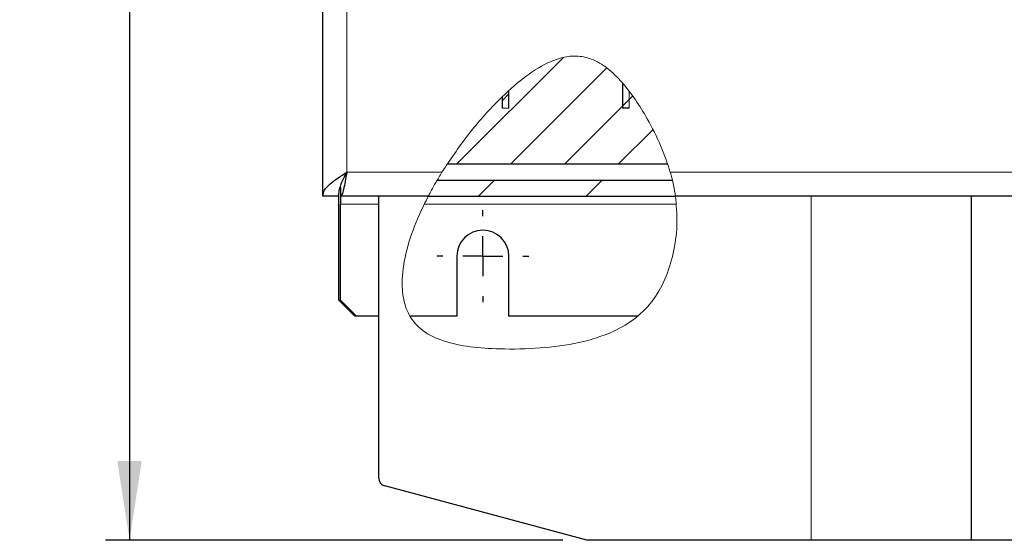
# Model space of a CAD drawing. Header units: millimetres. Extents: x 5 to 418, y 2 to 292.
# Tile 3 of 19: x 33 to 74, y 101 to 123. Entities that reach past the tile are written whole.
import ezdxf

# ---------------------------------------------------------------- set-up
doc = ezdxf.new("R2010")
doc.units = ezdxf.units.MM
doc.layers.add('SLD-0', color=7, linetype='Continuous')
doc.styles.add('SLDTEXTSTYLE0', font='TXT', dxfattribs={"width": 0.605})
doc.dimstyles.new('SLDDIMSTYLE0', dxfattribs={"dimtxt": 3.5, "dimasz": 3.302, "dimexe": 0, "dimexo": 0.0625, "dimgap": 0.875, "dimtad": 1, "dimlfac": 3, "dimrnd": 1e-09, "dimzin": 12, "dimdsep": 46, "dimtxsty": 'SLDTEXTSTYLE0', "dimsah": 1, "dimcen": 0.09, "dimadec": 0, "dimazin": 3, "dimtfac": 1, "dimtofl": 0, "dimtmove": 0, "dimatfit": 3, "dimfxl": 1, "dimfrac": 2, "dimtolj": 1, "dimtzin": 12, "dimarcsym": 0})

# ---------------------------------------------------------------- blocks, each defined once
blk = doc.blocks.new('_D_1')
at = {"layer": 'SLD-0', "color": 7}
for p, q in [((56.004, 256.35), (36.958, 256.35)), ((37.958, 256.35), (37.958, 101.017)), ((56.004, 101.017), (36.958, 101.017))]:
    blk.add_line(p, q, dxfattribs=at)
for points in [[(37.958, 256.35), (37.45, 253.048), (38.466, 253.048)], [(37.958, 101.017), (38.466, 104.319), (37.45, 104.319)]]:
    blk.add_solid(points, dxfattribs=at)
at = {"layer": 'SLD-0', "color": 7, "insert": (33.446, 174.673), "char_height": 3.5, "attachment_point": 1, "rotation": 90, "style": 'SLDTEXTSTYLE0'}
blk.add_mtext('466', dxfattribs=at)
blk = doc.blocks.new('SW_CENTERMARKSYMBOL_2')
at = {"layer": 'SLD-0', "color": 0}
for p, q in [((0, 1.667), (0, 1.917)), ((0, 0), (0, 0.833)), ((-1.667, 0), (-1.917, 0)), ((0, 0), (-0.833, 0)), ((0, 0), (0, -0.833)), ((0, 0), (0.833, 0)), ((1.667, 0), (1.917, 0)), ((0, -1.667), (0, -1.917))]:
    blk.add_line(p, q, dxfattribs=at)

msp = doc.modelspace()

# ---------------------------------------------------------------- hatches: boundary and pattern name
at = {"linetype": 'Continuous', "lineweight": 18}
h = msp.add_hatch(dxfattribs=at)
h.set_pattern_fill('ANSI31', style=0)
edge = h.paths.add_edge_path(flags=0)
edge.add_spline(control_points=[(60.6907, 115.3504), (60.6907, 115.3504), (60.6881, 115.3694), (60.6828, 115.4057), (60.6774, 115.442), (60.6691, 115.4967), (60.6574, 115.5649), (60.6457, 115.6332), (60.6302, 115.7169), (60.6111, 115.8088), (60.5919, 115.9013), (60.5684, 116.0046), (60.5419, 116.11), (60.522, 116.1888), (60.5001, 116.2701), (60.4771, 116.3504)], knot_values=[0, 0, 0, 0, 0.0009979, 0.0009979, 0.0009979, 0.0019957, 0.0019957, 0.0019957, 0.0029941, 0.0029941, 0.0029941, 0.0039997, 0.0039997, 0.0039997, 0.0047469, 0.0047469, 0.0047469, 0.0047469], weights=[1, 1, 1, 1, 1, 1, 1, 1, 1, 1, 1, 1, 1, 1, 1, 1], degree=3, periodic=0)
edge.add_spline(control_points=[(60.4771, 116.3504), (60.2887, 117.0075), (59.4756, 118.9034), (57.0103, 122.2759), (53.5361, 119.8527), (51.6139, 117.39), (50.9687, 116.3504)], knot_values=[0.7163242, 0.7163242, 0.7163242, 0.7163242, 0.7739266, 0.8839562, 1, 1.0801315, 1.0801315, 1.0801315, 1.0801315], weights=[1, 1, 1, 1, 1, 1, 1], degree=3, periodic=0)
edge.add_spline(control_points=[(50.9687, 116.3504), (50.8792, 116.2062), (50.7902, 116.0575), (50.7116, 115.9215), (50.6434, 115.8035), (50.5805, 115.691), (50.5305, 115.5995), (50.4875, 115.5207), (50.4525, 115.4549), (50.4298, 115.4118), (50.4087, 115.372), (50.3975, 115.3504), (50.3975, 115.3504)], knot_values=[0, 0, 0, 0, 0.0015279, 0.0015279, 0.0015279, 0.0028527, 0.0028527, 0.0028527, 0.00399, 0.00399, 0.00399, 0.0050411, 0.0050411, 0.0050411, 0.0050411], weights=[1, 1, 1, 1, 1, 1, 1, 1, 1, 1, 1, 1, 1], degree=3, periodic=0)
edge.add_spline(control_points=[(50.3975, 115.3504), (50.5135, 115.5728), (50.6371, 115.7954), (50.7673, 116.0171)], knot_values=[0.8943392, 0.8943392, 0.8943392, 0.8943392, 0.9113295, 0.9113295, 0.9113295, 0.9113295], weights=[1, 1, 1, 1], degree=3, periodic=0)
edge.add_spline(control_points=[(50.7673, 116.0171), (50.7673, 116.0171), (50.7675, 116.0174), (50.7679, 116.0181), (50.7696, 116.021), (50.775, 116.0302), (50.7833, 116.0443), (50.7916, 116.0584), (50.8031, 116.0777), (50.8164, 116.1001), (50.8348, 116.1309), (50.8574, 116.1686), (50.8815, 116.2084), (50.9088, 116.2532), (50.9389, 116.3024), (50.9687, 116.3504)], knot_values=[0, 0, 0, 0, 0.0000788, 0.0000788, 0.0000788, 0.0004141, 0.0004141, 0.0004141, 0.0007475, 0.0007475, 0.0007475, 0.0012082, 0.0012082, 0.0012082, 0.0017287, 0.0017287, 0.0017287, 0.0017287], weights=[1, 1, 1, 1, 1, 1, 1, 1, 1, 1, 1, 1, 1, 1, 1, 1], degree=3, periodic=0)
edge.add_spline(control_points=[(50.9687, 116.3504), (51.6139, 117.39), (53.5361, 119.8527), (57.0103, 122.2759), (59.4756, 118.9034), (60.2887, 117.0075), (60.4771, 116.3504)], knot_values=[0.9198685, 0.9198685, 0.9198685, 0.9198685, 1, 1.1160438, 1.2260734, 1.2836758, 1.2836758, 1.2836758, 1.2836758], weights=[1, 1, 1, 1, 1, 1, 1], degree=3, periodic=0)
edge.add_spline(control_points=[(60.4771, 116.3504), (60.4851, 116.3225), (60.493, 116.2942), (60.5005, 116.267), (60.5102, 116.2316), (60.5194, 116.1971), (60.5275, 116.1662), (60.5353, 116.1362), (60.5422, 116.1089), (60.5477, 116.0866), (60.5532, 116.0645), (60.5575, 116.0468), (60.5603, 116.0351), (60.5632, 116.0233), (60.5646, 116.0171), (60.5646, 116.0171)], knot_values=[0, 0, 0, 0, 0.0002618, 0.0002618, 0.0002618, 0.0006045, 0.0006045, 0.0006045, 0.0009383, 0.0009383, 0.0009383, 0.0012687, 0.0012687, 0.0012687, 0.0015993, 0.0015993, 0.0015993, 0.0015993], weights=[1, 1, 1, 1, 1, 1, 1, 1, 1, 1, 1, 1, 1, 1, 1, 1], degree=3, periodic=0)
edge.add_spline(control_points=[(60.5646, 116.0171), (60.6167, 115.7989), (60.6592, 115.5765), (60.6907, 115.3504)], knot_values=[0, 0, 0, 0, 0.0020904, 0.0020904, 0.0020904, 0.0020904], weights=[1, 1, 1, 1], degree=3, periodic=0)
h = msp.add_hatch(dxfattribs=at)
h.set_pattern_fill('ANSI31', scale=0.5, style=0)
edge = h.paths.add_edge_path(flags=0)
edge.add_spline(control_points=[(60.3736, 116.6838), (60.1919, 117.2284), (59.3908, 119.0194), (57.0103, 122.2759), (53.6337, 119.9207), (51.783, 117.6041), (51.1811, 116.6838)], knot_values=[0.7260767, 0.7260767, 0.7260767, 0.7260767, 0.7739266, 0.8839562, 1, 1.0715332, 1.0715332, 1.0715332, 1.0715332], weights=[1, 1, 1, 1, 1, 1, 1], degree=3, periodic=0)
edge.add_line((51.1811, 116.6838), (60.3736, 116.6838))
h = msp.add_hatch(dxfattribs=at)
h.set_pattern_fill('ANSI31', scale=0.5, style=0)
edge = h.paths.add_edge_path(flags=0)
edge.add_spline(control_points=[(51.1811, 116.6838), (51.783, 117.6041), (53.6337, 119.9207), (57.0103, 122.2759), (59.3908, 119.0194), (60.1919, 117.2284), (60.3736, 116.6838)], knot_values=[0.9284668, 0.9284668, 0.9284668, 0.9284668, 1, 1.1160438, 1.2260734, 1.2739233, 1.2739233, 1.2739233, 1.2739233], weights=[1, 1, 1, 1, 1, 1, 1], degree=3, periodic=0)
edge.add_spline(control_points=[(60.3736, 116.6838), (60.1919, 117.2284), (59.3908, 119.0194), (57.0103, 122.2759), (53.6337, 119.9207), (51.783, 117.6041), (51.1811, 116.6838)], knot_values=[0.7260767, 0.7260767, 0.7260767, 0.7260767, 0.7739266, 0.8839562, 1, 1.0715332, 1.0715332, 1.0715332, 1.0715332], weights=[1, 1, 1, 1, 1, 1, 1], degree=3, periodic=0)
h = msp.add_hatch(dxfattribs=at)
h.set_pattern_fill('ANSI31', scale=1.3333, style=0)
edge = h.paths.add_edge_path(flags=0)
edge.add_spline(control_points=[(53.4885, 119.5028), (53.5778, 119.5895), (53.6676, 119.6741), (53.7577, 119.7565)], knot_values=[0.0080595, 0.0080595, 0.0080595, 0.0080595, 0.0165239, 0.0165239, 0.0165239, 0.0165239], weights=[1, 1, 1, 1], degree=3, periodic=0)
edge.add_spline(control_points=[(53.7577, 119.7565), (53.6362, 119.6455), (53.5352, 119.5484), (53.4656, 119.4805), (53.3956, 119.4121), (53.3566, 119.3729), (53.3564, 119.3727), (53.3562, 119.3725), (53.386, 119.4024), (53.4409, 119.4563), (53.4949, 119.5092), (53.5738, 119.5858), (53.67, 119.6755), (53.8196, 119.8151), (54.0143, 119.9896), (54.2367, 120.1679), (54.465, 120.3509), (54.7285, 120.5437), (55.0208, 120.7149), (55.2143, 120.8283), (55.4238, 120.934), (55.645, 121.0171)], knot_values=[0, 0, 0, 0, 0.0023316, 0.0023316, 0.0023316, 0.0046914, 0.0046914, 0.0046914, 0.0067657, 0.0067657, 0.0067657, 0.0087985, 0.0087985, 0.0087985, 0.0119799, 0.0119799, 0.0119799, 0.0152415, 0.0152415, 0.0152415, 0.0173909, 0.0173909, 0.0173909, 0.0173909], weights=[1, 1, 1, 1, 1, 1, 1, 1, 1, 1, 1, 1, 1, 1, 1, 1, 1, 1, 1, 1, 1, 1], degree=3, periodic=0)
edge.add_spline(control_points=[(55.645, 121.0171), (55.4926, 120.9598), (55.3455, 120.8917), (55.2054, 120.8177), (54.8471, 120.6287), (54.5257, 120.3989), (54.2469, 120.1761), (53.9759, 119.9595), (53.7371, 119.7414), (53.5486, 119.5607), (53.4115, 119.4293), (53.2985, 119.3151), (53.2243, 119.2391), (53.1642, 119.1776), (53.1289, 119.1405), (53.1238, 119.1352), (53.1181, 119.1292), (53.1503, 119.1632), (53.214, 119.2286), (53.2774, 119.2936), (53.3726, 119.3902), (53.4885, 119.5028)], knot_values=[0, 0, 0, 0, 0.0014824, 0.0014824, 0.0014824, 0.0053162, 0.0053162, 0.0053162, 0.0090413, 0.0090413, 0.0090413, 0.0117437, 0.0117437, 0.0117437, 0.0139306, 0.0139306, 0.0139306, 0.0163796, 0.0163796, 0.0163796, 0.0188012, 0.0188012, 0.0188012, 0.0188012], weights=[1, 1, 1, 1, 1, 1, 1, 1, 1, 1, 1, 1, 1, 1, 1, 1, 1, 1, 1, 1, 1, 1], degree=3, periodic=0)
h = msp.add_hatch(dxfattribs=at)
h.set_pattern_fill('ANSI31', scale=1.3333, style=0)
edge = h.paths.add_edge_path(flags=0)
edge.add_spline(control_points=[(55.645, 121.0171), (55.7683, 121.0634), (55.8937, 121.1015), (56.0104, 121.1286), (56.1274, 121.1557), (56.2386, 121.1723), (56.3333, 121.1806), (56.4257, 121.1887), (56.5049, 121.1895), (56.5649, 121.1879), (56.6277, 121.1862), (56.6712, 121.1822), (56.6918, 121.1802), (56.7131, 121.1782), (56.7109, 121.1785), (56.6852, 121.1808), (56.6596, 121.1832), (56.6102, 121.1874), (56.541, 121.1884), (56.4714, 121.1894), (56.3797, 121.1868), (56.2743, 121.1746), (56.1725, 121.1628), (56.0551, 121.1415), (55.9337, 121.1096), (55.8399, 121.0849), (55.7419, 121.0535), (55.645, 121.0171)], knot_values=[0, 0, 0, 0, 0.001197, 0.001197, 0.001197, 0.0023972, 0.0023972, 0.0023972, 0.0035644, 0.0035644, 0.0035644, 0.0047877, 0.0047877, 0.0047877, 0.0060477, 0.0060477, 0.0060477, 0.0073022, 0.0073022, 0.0073022, 0.0085632, 0.0085632, 0.0085632, 0.0097806, 0.0097806, 0.0097806, 0.0107162, 0.0107162, 0.0107162, 0.0107162], weights=[1, 1, 1, 1, 1, 1, 1, 1, 1, 1, 1, 1, 1, 1, 1, 1, 1, 1, 1, 1, 1, 1, 1, 1, 1, 1, 1, 1], degree=3, periodic=0)
edge.add_spline(control_points=[(55.645, 121.0171), (55.5033, 120.9638), (55.3599, 120.8983), (55.2261, 120.8286), (55.0929, 120.7592), (54.9655, 120.684), (54.8506, 120.6108), (54.7227, 120.5294), (54.6064, 120.448), (54.5127, 120.3795), (54.4429, 120.3285), (54.384, 120.2835), (54.3426, 120.2514), (54.301, 120.2192), (54.2764, 120.1995), (54.2734, 120.1972), (54.2708, 120.1951), (54.2838, 120.2055), (54.3105, 120.2264), (54.3364, 120.2467), (54.3755, 120.2771), (54.424, 120.3137), (54.479, 120.3551), (54.5471, 120.4053), (54.6234, 120.4588), (54.7154, 120.5233), (54.8213, 120.594), (54.9351, 120.6636), (55.0672, 120.7444), (55.2138, 120.826), (55.365, 120.8978), (55.4565, 120.9412), (55.551, 120.9818), (55.645, 121.0171)], knot_values=[0, 0, 0, 0, 0.0013782, 0.0013782, 0.0013782, 0.0027474, 0.0027474, 0.0027474, 0.0042767, 0.0042767, 0.0042767, 0.0054119, 0.0054119, 0.0054119, 0.0065596, 0.0065596, 0.0065596, 0.0075358, 0.0075358, 0.0075358, 0.0084809, 0.0084809, 0.0084809, 0.0095533, 0.0095533, 0.0095533, 0.0108486, 0.0108486, 0.0108486, 0.0123571, 0.0123571, 0.0123571, 0.013262, 0.013262, 0.013262, 0.013262], weights=[1, 1, 1, 1, 1, 1, 1, 1, 1, 1, 1, 1, 1, 1, 1, 1, 1, 1, 1, 1, 1, 1, 1, 1, 1, 1, 1, 1, 1, 1, 1, 1, 1, 1], degree=3, periodic=0)
h = msp.add_hatch(dxfattribs=at)
h.set_pattern_fill('ANSI31', scale=1.3333, style=0)
edge = h.paths.add_edge_path(flags=0)
edge.add_spline(control_points=[(57.2957, 121.0171), (57.6012, 120.8797), (57.8609, 120.6828), (58.0779, 120.4862), (58.2928, 120.2913), (58.4735, 120.0878), (58.6125, 119.9185), (58.7005, 119.8114), (58.7729, 119.7164), (58.8213, 119.6515), (58.862, 119.5969), (58.8861, 119.5634), (58.8893, 119.5588), (58.8926, 119.5543), (58.875, 119.579), (58.8397, 119.6267), (58.7952, 119.6868), (58.7224, 119.7836), (58.6317, 119.8951), (58.5882, 119.9485), (58.5403, 120.0057), (58.4885, 120.065)], knot_values=[0, 0, 0, 0, 0.0032781, 0.0032781, 0.0032781, 0.0065163, 0.0065163, 0.0065163, 0.0085584, 0.0085584, 0.0085584, 0.0102777, 0.0102777, 0.0102777, 0.0120021, 0.0120021, 0.0120021, 0.0141744, 0.0141744, 0.0141744, 0.0152055, 0.0152055, 0.0152055, 0.0152055], weights=[1, 1, 1, 1, 1, 1, 1, 1, 1, 1, 1, 1, 1, 1, 1, 1, 1, 1, 1, 1, 1, 1], degree=3, periodic=0)
edge.add_spline(control_points=[(58.4885, 120.065), (58.5804, 119.9598), (58.6701, 119.8496), (58.7576, 119.7356)], knot_values=[0.172818, 0.172818, 0.172818, 0.172818, 0.1838586, 0.1838586, 0.1838586, 0.1838586], weights=[1, 1, 1, 1], degree=3, periodic=0)
edge.add_spline(control_points=[(58.7576, 119.7356), (58.7839, 119.7014), (58.8091, 119.668), (58.8331, 119.6356), (58.9301, 119.5048), (59.0098, 119.3889), (59.0606, 119.3134), (59.0991, 119.2563), (59.1212, 119.2222), (59.123, 119.2196), (59.125, 119.2165), (59.0985, 119.2574), (59.0502, 119.3288), (59.0023, 119.3996), (58.9328, 119.5003), (58.8495, 119.6135), (58.6742, 119.8514), (58.4348, 120.1506), (58.142, 120.4269), (57.9063, 120.6493), (57.6261, 120.8685), (57.2957, 121.0171)], knot_values=[0, 0, 0, 0, 0.0005823, 0.0005823, 0.0005823, 0.0029588, 0.0029588, 0.0029588, 0.0047565, 0.0047565, 0.0047565, 0.0068758, 0.0068758, 0.0068758, 0.0089586, 0.0089586, 0.0089586, 0.0133792, 0.0133792, 0.0133792, 0.0169341, 0.0169341, 0.0169341, 0.0169341], weights=[1, 1, 1, 1, 1, 1, 1, 1, 1, 1, 1, 1, 1, 1, 1, 1, 1, 1, 1, 1, 1, 1], degree=3, periodic=0)
h = msp.add_hatch(dxfattribs=at)
h.set_pattern_fill('ANSI31', style=0)
edge = h.paths.add_edge_path(flags=0)
edge.add_spline(control_points=[(58.0044, 120.5512), (58.5034, 120.1202), (58.9537, 119.5146), (59.3378, 118.8782)], knot_values=[0.154137, 0.154137, 0.154137, 0.154137, 0.2099402, 0.2099402, 0.2099402, 0.2099402], weights=[1, 1, 1, 1], degree=3, periodic=0)
edge.add_spline(control_points=[(59.3378, 118.8782), (58.9537, 119.5146), (58.5034, 120.1202), (58.0044, 120.5512)], knot_values=[0.7900598, 0.7900598, 0.7900598, 0.7900598, 0.845863, 0.845863, 0.845863, 0.845863], weights=[1, 1, 1, 1], degree=3, periodic=0)
h = msp.add_hatch(dxfattribs=at)
h.set_pattern_fill('ANSI31', style=0)
edge = h.paths.add_edge_path(flags=0)
edge.add_spline(control_points=[(53.0044, 119.0093), (53.0808, 119.0907), (53.5596, 119.5908), (54.0551, 120.0405), (54.4732, 120.3504)], knot_values=[0.9925914, 0.9925914, 0.9925914, 0.9925914, 1, 1.0387513, 1.0387513, 1.0387513, 1.0387513], weights=[1, 1, 1, 1, 1], degree=3, periodic=0)
edge.add_spline(control_points=[(54.4732, 120.3504), (54.0551, 120.0405), (53.5596, 119.5908), (53.0808, 119.0907), (53.0044, 119.0093)], knot_values=[0.9612487, 0.9612487, 0.9612487, 0.9612487, 1, 1.0074086, 1.0074086, 1.0074086, 1.0074086], weights=[1, 1, 1, 1, 1], degree=3, periodic=0)
h = msp.add_hatch(dxfattribs=at)
h.set_pattern_fill('ANSI31', style=0)
edge = h.paths.add_edge_path(flags=0)
edge.add_spline(control_points=[(53.0044, 119.0093), (53.0808, 119.0907), (53.5596, 119.5908), (54.0551, 120.0405), (54.4732, 120.3504)], knot_values=[0.9925914, 0.9925914, 0.9925914, 0.9925914, 1, 1.0387513, 1.0387513, 1.0387513, 1.0387513], weights=[1, 1, 1, 1, 1], degree=3, periodic=0)
edge.add_spline(control_points=[(54.4732, 120.3504), (54.0551, 120.0405), (53.5596, 119.5908), (53.0808, 119.0907), (53.0044, 119.0093)], knot_values=[0.9612487, 0.9612487, 0.9612487, 0.9612487, 1, 1.0074086, 1.0074086, 1.0074086, 1.0074086], weights=[1, 1, 1, 1, 1], degree=3, periodic=0)
h = msp.add_hatch(dxfattribs=at)
h.set_pattern_fill('ANSI31', style=0)
edge = h.paths.add_edge_path(flags=0)
edge.add_spline(control_points=[(58.2211, 120.3504), (58.7742, 119.8031), (59.7528, 118.2989), (60.3546, 116.8514), (60.5409, 116.1138)], knot_values=[0.1623328, 0.1623328, 0.1623328, 0.1623328, 0.2260734, 0.290584, 0.290584, 0.290584, 0.290584], weights=[1, 1, 1, 1, 1], degree=3, periodic=0)
edge.add_spline(control_points=[(60.5409, 116.1138), (60.5419, 116.1099), (60.5428, 116.1061), (60.5438, 116.1025), (60.5447, 116.0989), (60.5455, 116.0954), (60.5463, 116.0924), (60.547, 116.0895), (60.5476, 116.087), (60.5481, 116.085), (60.5486, 116.0831), (60.5489, 116.0817), (60.5491, 116.081), (60.5492, 116.0806), (60.5492, 116.0804), (60.5492, 116.0804)], knot_values=[0, 0, 0, 0, 0.0000354, 0.0000354, 0.0000354, 0.0000709, 0.0000709, 0.0000709, 0.0001058, 0.0001058, 0.0001058, 0.0001397, 0.0001397, 0.0001397, 0.0001586, 0.0001586, 0.0001586, 0.0001586], weights=[1, 1, 1, 1, 1, 1, 1, 1, 1, 1, 1, 1, 1, 1, 1, 1], degree=3, periodic=0)
edge.add_spline(control_points=[(60.5492, 116.0804), (60.5492, 116.0804), (60.5491, 116.081), (60.5488, 116.0822), (60.5485, 116.0834), (60.5481, 116.0852), (60.5475, 116.0874), (60.547, 116.0896), (60.5463, 116.0923), (60.5455, 116.0953), (60.5448, 116.0984), (60.5439, 116.1019), (60.543, 116.1055), (60.5423, 116.1082), (60.5416, 116.111), (60.5409, 116.1138)], knot_values=[0, 0, 0, 0, 0.0000328, 0.0000328, 0.0000328, 0.0000657, 0.0000657, 0.0000657, 0.0000989, 0.0000989, 0.0000989, 0.0001331, 0.0001331, 0.0001331, 0.0001586, 0.0001586, 0.0001586, 0.0001586], weights=[1, 1, 1, 1, 1, 1, 1, 1, 1, 1, 1, 1, 1, 1, 1, 1], degree=3, periodic=0)
edge.add_spline(control_points=[(60.5409, 116.1138), (60.3546, 116.8514), (59.7528, 118.2989), (58.7742, 119.8031), (58.2211, 120.3504)], knot_values=[0.709416, 0.709416, 0.709416, 0.709416, 0.7739266, 0.8376672, 0.8376672, 0.8376672, 0.8376672], weights=[1, 1, 1, 1, 1], degree=3, periodic=0)
edge.add_spline(control_points=[(58.2211, 120.3504), (58.7742, 119.8031), (59.7528, 118.2989), (60.3546, 116.8514), (60.5409, 116.1138)], knot_values=[0.1623328, 0.1623328, 0.1623328, 0.1623328, 0.2260734, 0.290584, 0.290584, 0.290584, 0.290584], weights=[1, 1, 1, 1, 1], degree=3, periodic=0)
edge.add_spline(control_points=[(60.5409, 116.1138), (60.5429, 116.1058), (60.545, 116.0977), (60.5469, 116.0899), (60.5495, 116.0795), (60.552, 116.0695), (60.5542, 116.0605), (60.5563, 116.0517), (60.5582, 116.0438), (60.5598, 116.0373), (60.5613, 116.0309), (60.5626, 116.0257), (60.5634, 116.0223), (60.5642, 116.0189), (60.5646, 116.0171), (60.5646, 116.0171)], knot_values=[0, 0, 0, 0, 0.0000743, 0.0000743, 0.0000743, 0.0001739, 0.0001739, 0.0001739, 0.0002709, 0.0002709, 0.0002709, 0.0003668, 0.0003668, 0.0003668, 0.0004628, 0.0004628, 0.0004628, 0.0004628], weights=[1, 1, 1, 1, 1, 1, 1, 1, 1, 1, 1, 1, 1, 1, 1, 1], degree=3, periodic=0)
edge.add_spline(control_points=[(60.5646, 116.0171), (60.5646, 116.0171), (60.5645, 116.0177), (60.5642, 116.0189), (60.5637, 116.021), (60.5628, 116.0249), (60.5614, 116.0304), (60.5601, 116.0361), (60.5583, 116.0435), (60.5562, 116.052), (60.5541, 116.0606), (60.5517, 116.0706), (60.5491, 116.081), (60.5465, 116.0915), (60.5437, 116.1027), (60.5409, 116.1138)], knot_values=[0, 0, 0, 0, 0.0000559, 0.0000559, 0.0000559, 0.000155, 0.000155, 0.000155, 0.0002571, 0.0002571, 0.0002571, 0.0003608, 0.0003608, 0.0003608, 0.0004645, 0.0004645, 0.0004645, 0.0004645], weights=[1, 1, 1, 1, 1, 1, 1, 1, 1, 1, 1, 1, 1, 1, 1, 1], degree=3, periodic=0)
edge.add_spline(control_points=[(60.5409, 116.1138), (60.3546, 116.8514), (59.7528, 118.2989), (58.7742, 119.8031), (58.2211, 120.3504)], knot_values=[0.709416, 0.709416, 0.709416, 0.709416, 0.7739266, 0.8376672, 0.8376672, 0.8376672, 0.8376672], weights=[1, 1, 1, 1, 1], degree=3, periodic=0)
h = msp.add_hatch(dxfattribs=at)
h.set_pattern_fill('ANSI31', scale=1.3333, style=0)
edge = h.paths.add_edge_path(flags=0)
edge.add_line((53.4885, 119.0171), (53.7577, 119.0171))
edge.add_line((53.7577, 119.0171), (53.7577, 119.7565))
edge.add_spline(control_points=[(53.7577, 119.7565), (53.6676, 119.6741), (53.5778, 119.5895), (53.4885, 119.5028)], knot_values=[0.9834761, 0.9834761, 0.9834761, 0.9834761, 0.9919405, 0.9919405, 0.9919405, 0.9919405], weights=[1, 1, 1, 1], degree=3, periodic=0)
edge.add_line((53.4885, 119.5028), (53.4885, 119.0171))
h = msp.add_hatch(dxfattribs=at)
h.set_pattern_fill('ANSI31', scale=1.3333, style=0)
edge = h.paths.add_edge_path(flags=0)
edge.add_spline(control_points=[(58.7576, 119.7356), (58.6701, 119.8496), (58.5804, 119.9598), (58.4885, 120.065)], knot_values=[0.8161414, 0.8161414, 0.8161414, 0.8161414, 0.827182, 0.827182, 0.827182, 0.827182], weights=[1, 1, 1, 1], degree=3, periodic=0)
edge.add_line((58.4885, 120.065), (58.4885, 119.0171))
edge.add_line((58.4885, 119.0171), (58.7576, 119.0171))
edge.add_line((58.7576, 119.0171), (58.7576, 119.7356))
h = msp.add_hatch(dxfattribs=at)
h.set_pattern_fill('ANSI31', style=0)
edge = h.paths.add_edge_path(flags=0)
edge.add_spline(control_points=[(60.5492, 116.0804), (60.5492, 116.0804), (60.5491, 116.081), (60.5488, 116.0822), (60.5485, 116.0834), (60.5481, 116.0852), (60.5475, 116.0874), (60.547, 116.0896), (60.5463, 116.0923), (60.5455, 116.0953), (60.5448, 116.0984), (60.5439, 116.1019), (60.543, 116.1055), (60.5423, 116.1082), (60.5416, 116.111), (60.5409, 116.1138)], knot_values=[0, 0, 0, 0, 0.0000328, 0.0000328, 0.0000328, 0.0000657, 0.0000657, 0.0000657, 0.0000989, 0.0000989, 0.0000989, 0.0001331, 0.0001331, 0.0001331, 0.0001586, 0.0001586, 0.0001586, 0.0001586], weights=[1, 1, 1, 1, 1, 1, 1, 1, 1, 1, 1, 1, 1, 1, 1, 1], degree=3, periodic=0)
edge.add_spline(control_points=[(60.5409, 116.1138), (60.3573, 116.8407), (60.0607, 117.5584), (59.6711, 118.2897)], knot_values=[0.709416, 0.709416, 0.709416, 0.709416, 0.772992, 0.772992, 0.772992, 0.772992], weights=[1, 1, 1, 1], degree=3, periodic=0)
edge.add_spline(control_points=[(59.6711, 118.2897), (60.0607, 117.5584), (60.3573, 116.8407), (60.5409, 116.1138)], knot_values=[0.227008, 0.227008, 0.227008, 0.227008, 0.290584, 0.290584, 0.290584, 0.290584], weights=[1, 1, 1, 1], degree=3, periodic=0)
edge.add_spline(control_points=[(60.5409, 116.1138), (60.5429, 116.1058), (60.545, 116.0977), (60.5469, 116.0899), (60.5495, 116.0795), (60.552, 116.0695), (60.5542, 116.0605), (60.5563, 116.0517), (60.5582, 116.0438), (60.5598, 116.0373), (60.5613, 116.0309), (60.5626, 116.0257), (60.5634, 116.0223), (60.5642, 116.0189), (60.5646, 116.0171), (60.5646, 116.0171)], knot_values=[0, 0, 0, 0, 0.0000743, 0.0000743, 0.0000743, 0.0001739, 0.0001739, 0.0001739, 0.0002709, 0.0002709, 0.0002709, 0.0003668, 0.0003668, 0.0003668, 0.0004628, 0.0004628, 0.0004628, 0.0004628], weights=[1, 1, 1, 1, 1, 1, 1, 1, 1, 1, 1, 1, 1, 1, 1, 1], degree=3, periodic=0)
edge.add_spline(control_points=[(60.5646, 116.0171), (60.5596, 116.0382), (60.5545, 116.0593), (60.5492, 116.0804)], knot_values=[0, 0, 0, 0, 0.0001967, 0.0001967, 0.0001967, 0.0001967], weights=[1, 1, 1, 1], degree=3, periodic=0)
h = msp.add_hatch(dxfattribs=at)
h.set_pattern_fill('ANSI31', style=0)
edge = h.paths.add_edge_path(flags=0)
edge.add_spline(control_points=[(59.6711, 118.2897), (60.0607, 117.5584), (60.3573, 116.8407), (60.5409, 116.1138)], knot_values=[0.227008, 0.227008, 0.227008, 0.227008, 0.290584, 0.290584, 0.290584, 0.290584], weights=[1, 1, 1, 1], degree=3, periodic=0)
edge.add_spline(control_points=[(60.5409, 116.1138), (60.5419, 116.1099), (60.5428, 116.1061), (60.5438, 116.1025), (60.5447, 116.0989), (60.5455, 116.0954), (60.5463, 116.0924), (60.547, 116.0895), (60.5476, 116.087), (60.5481, 116.085), (60.5486, 116.0831), (60.5489, 116.0817), (60.5491, 116.081), (60.5492, 116.0806), (60.5492, 116.0804), (60.5492, 116.0804)], knot_values=[0, 0, 0, 0, 0.0000354, 0.0000354, 0.0000354, 0.0000709, 0.0000709, 0.0000709, 0.0001058, 0.0001058, 0.0001058, 0.0001397, 0.0001397, 0.0001397, 0.0001586, 0.0001586, 0.0001586, 0.0001586], weights=[1, 1, 1, 1, 1, 1, 1, 1, 1, 1, 1, 1, 1, 1, 1, 1], degree=3, periodic=0)
edge.add_spline(control_points=[(60.5492, 116.0804), (60.5545, 116.0593), (60.5596, 116.0382), (60.5646, 116.0171)], knot_values=[0, 0, 0, 0, 0.0001967, 0.0001967, 0.0001967, 0.0001967], weights=[1, 1, 1, 1], degree=3, periodic=0)
edge.add_spline(control_points=[(60.5646, 116.0171), (60.5646, 116.0171), (60.5645, 116.0177), (60.5642, 116.0189), (60.5637, 116.021), (60.5628, 116.0249), (60.5614, 116.0304), (60.5601, 116.0361), (60.5583, 116.0435), (60.5562, 116.052), (60.5541, 116.0606), (60.5517, 116.0706), (60.5491, 116.081), (60.5465, 116.0915), (60.5437, 116.1027), (60.5409, 116.1138)], knot_values=[0, 0, 0, 0, 0.0000559, 0.0000559, 0.0000559, 0.000155, 0.000155, 0.000155, 0.0002571, 0.0002571, 0.0002571, 0.0003608, 0.0003608, 0.0003608, 0.0004645, 0.0004645, 0.0004645, 0.0004645], weights=[1, 1, 1, 1, 1, 1, 1, 1, 1, 1, 1, 1, 1, 1, 1, 1], degree=3, periodic=0)
edge.add_spline(control_points=[(60.5409, 116.1138), (60.3573, 116.8407), (60.0607, 117.5584), (59.6711, 118.2897)], knot_values=[0.709416, 0.709416, 0.709416, 0.709416, 0.772992, 0.772992, 0.772992, 0.772992], weights=[1, 1, 1, 1], degree=3, periodic=0)
h = msp.add_hatch(dxfattribs=at)
h.set_pattern_fill('ANSI31', style=0)
edge = h.paths.add_edge_path(flags=0)
edge.add_spline(control_points=[(60.6907, 115.3504), (60.6751, 115.4625), (60.6568, 115.5736), (60.6359, 115.6838)], knot_values=[0, 0, 0, 0, 0.0010363, 0.0010363, 0.0010363, 0.0010363], weights=[1, 1, 1, 1], degree=3, periodic=0)
edge.add_spline(control_points=[(60.6359, 115.6838), (60.6567, 115.5739), (60.675, 115.4629), (60.6907, 115.3504)], knot_values=[0, 0, 0, 0, 0.0010842, 0.0010842, 0.0010842, 0.0010842], weights=[1, 1, 1, 1], degree=3, periodic=0)
edge.add_spline(control_points=[(60.6907, 115.3504), (60.675, 115.4629), (60.6567, 115.5739), (60.6359, 115.6838)], knot_values=[0, 0, 0, 0, 0.0010842, 0.0010842, 0.0010842, 0.0010842], weights=[1, 1, 1, 1], degree=3, periodic=0)
edge.add_spline(control_points=[(60.6359, 115.6838), (60.6568, 115.5736), (60.6751, 115.4625), (60.6907, 115.3504)], knot_values=[0, 0, 0, 0, 0.0010363, 0.0010363, 0.0010363, 0.0010363], weights=[1, 1, 1, 1], degree=3, periodic=0)
edge.add_spline(control_points=[(60.6907, 115.3504), (60.7509, 114.9178), (60.815, 113.4182), (59.7416, 109.7007), (54.8983, 108.7402), (48.5555, 109.3335), (49.2165, 113.0854), (50.3975, 115.3504)], knot_values=[0.3127116, 0.3127116, 0.3127116, 0.3127116, 0.3500744, 0.4404713, 0.6053202, 0.7213167, 0.8943392, 0.8943392, 0.8943392, 0.8943392], weights=[1, 1, 1, 1, 1, 1, 1, 1], degree=3, periodic=0)
edge.add_spline(control_points=[(50.3975, 115.3504), (49.2165, 113.0854), (48.5555, 109.3335), (54.8983, 108.7402), (59.7416, 109.7007), (60.815, 113.4182), (60.7509, 114.9178), (60.6907, 115.3504)], knot_values=[0.1056608, 0.1056608, 0.1056608, 0.1056608, 0.2786833, 0.3946798, 0.5595287, 0.6499256, 0.6872884, 0.6872884, 0.6872884, 0.6872884], weights=[1, 1, 1, 1, 1, 1, 1, 1], degree=3, periodic=0)
edge = h.paths.add_edge_path(flags=0)
edge.add_spline(control_points=[(59.4708, 110.6838), (59.5563, 110.7747), (59.7486, 111.0005), (59.916, 111.2532), (60.0044, 111.4061)], knot_values=[0.548532, 0.548532, 0.548532, 0.548532, 0.5595287, 0.5745331, 0.5745331, 0.5745331, 0.5745331], weights=[1, 1, 1, 1, 1], degree=3, periodic=0)
edge.add_line((60.0044, 111.4061), (60.0044, 111.4061))
edge.add_spline(control_points=[(60.0044, 111.4061), (59.916, 111.2532), (59.7486, 111.0005), (59.5563, 110.7747), (59.4708, 110.6838)], knot_values=[0.4254669, 0.4254669, 0.4254669, 0.4254669, 0.4404713, 0.451468, 0.451468, 0.451468, 0.451468], weights=[1, 1, 1, 1, 1], degree=3, periodic=0)
h = msp.add_hatch(dxfattribs=at)
h.set_pattern_fill('ANSI31', style=0)
edge = h.paths.add_edge_path(flags=0)
edge.add_spline(control_points=[(50.7673, 116.0171), (50.6371, 115.7954), (50.5135, 115.5728), (50.3975, 115.3504)], knot_values=[0.0886705, 0.0886705, 0.0886705, 0.0886705, 0.1056608, 0.1056608, 0.1056608, 0.1056608], weights=[1, 1, 1, 1], degree=3, periodic=0)
edge.add_spline(control_points=[(50.3975, 115.3504), (50.5135, 115.5728), (50.6371, 115.7954), (50.7673, 116.0171)], knot_values=[0.8943392, 0.8943392, 0.8943392, 0.8943392, 0.9113295, 0.9113295, 0.9113295, 0.9113295], weights=[1, 1, 1, 1], degree=3, periodic=0)
h = msp.add_hatch(dxfattribs=at)
h.set_pattern_fill('ANSI31', style=0)
edge = h.paths.add_edge_path(flags=0)
edge.add_spline(control_points=[(50.7673, 116.0171), (50.6371, 115.7954), (50.5135, 115.5728), (50.3975, 115.3504)], knot_values=[0.0886705, 0.0886705, 0.0886705, 0.0886705, 0.1056608, 0.1056608, 0.1056608, 0.1056608], weights=[1, 1, 1, 1], degree=3, periodic=0)
edge.add_spline(control_points=[(50.3975, 115.3504), (50.5135, 115.5728), (50.6371, 115.7954), (50.7673, 116.0171)], knot_values=[0.8943392, 0.8943392, 0.8943392, 0.8943392, 0.9113295, 0.9113295, 0.9113295, 0.9113295], weights=[1, 1, 1, 1], degree=3, periodic=0)
h = msp.add_hatch(dxfattribs=at)
h.set_pattern_fill('ANSI31', style=0)
edge = h.paths.add_edge_path(flags=0)
edge.add_spline(control_points=[(50.7673, 116.0171), (50.6371, 115.7954), (50.5135, 115.5728), (50.3975, 115.3504)], knot_values=[0.0886705, 0.0886705, 0.0886705, 0.0886705, 0.1056608, 0.1056608, 0.1056608, 0.1056608], weights=[1, 1, 1, 1], degree=3, periodic=0)
edge.add_spline(control_points=[(50.3975, 115.3504), (50.5135, 115.5728), (50.6371, 115.7954), (50.7673, 116.0171)], knot_values=[0.8943392, 0.8943392, 0.8943392, 0.8943392, 0.9113295, 0.9113295, 0.9113295, 0.9113295], weights=[1, 1, 1, 1], degree=3, periodic=0)
h = msp.add_hatch(dxfattribs=at)
h.set_pattern_fill('ANSI31', style=0)
edge = h.paths.add_edge_path(flags=0)
edge.add_spline(control_points=[(50.7673, 116.0171), (50.6371, 115.7954), (50.5135, 115.5728), (50.3975, 115.3504)], knot_values=[0.0886705, 0.0886705, 0.0886705, 0.0886705, 0.1056608, 0.1056608, 0.1056608, 0.1056608], weights=[1, 1, 1, 1], degree=3, periodic=0)
edge.add_spline(control_points=[(50.3975, 115.3504), (50.5135, 115.5728), (50.6371, 115.7954), (50.7673, 116.0171)], knot_values=[0.8943392, 0.8943392, 0.8943392, 0.8943392, 0.9113295, 0.9113295, 0.9113295, 0.9113295], weights=[1, 1, 1, 1], degree=3, periodic=0)
h = msp.add_hatch(dxfattribs=at)
h.set_pattern_fill('ANSI31', style=0)
edge = h.paths.add_edge_path(flags=0)
edge.add_spline(control_points=[(50.7673, 116.0171), (50.6371, 115.7954), (50.5135, 115.5728), (50.3975, 115.3504)], knot_values=[0.0886705, 0.0886705, 0.0886705, 0.0886705, 0.1056608, 0.1056608, 0.1056608, 0.1056608], weights=[1, 1, 1, 1], degree=3, periodic=0)
edge.add_spline(control_points=[(50.3975, 115.3504), (50.5135, 115.5728), (50.6371, 115.7954), (50.7673, 116.0171)], knot_values=[0.8943392, 0.8943392, 0.8943392, 0.8943392, 0.9113295, 0.9113295, 0.9113295, 0.9113295], weights=[1, 1, 1, 1], degree=3, periodic=0)
h = msp.add_hatch(dxfattribs=at)
h.set_pattern_fill('ANSI31', style=0)
edge = h.paths.add_edge_path(flags=0)
edge.add_spline(control_points=[(50.7673, 116.0171), (50.6371, 115.7954), (50.5135, 115.5728), (50.3975, 115.3504)], knot_values=[0.0886705, 0.0886705, 0.0886705, 0.0886705, 0.1056608, 0.1056608, 0.1056608, 0.1056608], weights=[1, 1, 1, 1], degree=3, periodic=0)
edge.add_spline(control_points=[(50.3975, 115.3504), (50.5135, 115.5728), (50.6371, 115.7954), (50.7673, 116.0171)], knot_values=[0.8943392, 0.8943392, 0.8943392, 0.8943392, 0.9113295, 0.9113295, 0.9113295, 0.9113295], weights=[1, 1, 1, 1], degree=3, periodic=0)
h = msp.add_hatch(dxfattribs=at)
h.set_pattern_fill('ANSI31', style=0)
edge = h.paths.add_edge_path(flags=0)
edge.add_spline(control_points=[(50.3975, 115.3504), (50.5135, 115.5728), (50.6371, 115.7954), (50.7673, 116.0171)], knot_values=[0.8943392, 0.8943392, 0.8943392, 0.8943392, 0.9113295, 0.9113295, 0.9113295, 0.9113295], weights=[1, 1, 1, 1], degree=3, periodic=0)
edge.add_spline(control_points=[(50.7673, 116.0171), (50.6371, 115.7954), (50.5135, 115.5728), (50.3975, 115.3504)], knot_values=[0.0886705, 0.0886705, 0.0886705, 0.0886705, 0.1056608, 0.1056608, 0.1056608, 0.1056608], weights=[1, 1, 1, 1], degree=3, periodic=0)
h = msp.add_hatch(dxfattribs=at)
h.set_pattern_fill('ANSI31', style=0)
edge = h.paths.add_edge_path(flags=0)
edge.add_line((50.3975, 115.3504), (60.6907, 115.3504))
edge.add_spline(control_points=[(60.6907, 115.3504), (60.6596, 115.574), (60.6174, 115.796), (60.5646, 116.0171)], knot_values=[0.6872884, 0.6872884, 0.6872884, 0.6872884, 0.7065995, 0.7065995, 0.7065995, 0.7065995], weights=[1, 1, 1, 1], degree=3, periodic=0)
edge.add_line((60.5646, 116.0171), (50.7673, 116.0171))
edge.add_spline(control_points=[(50.7673, 116.0171), (50.6371, 115.7954), (50.5135, 115.5728), (50.3975, 115.3504)], knot_values=[0.0886705, 0.0886705, 0.0886705, 0.0886705, 0.1056608, 0.1056608, 0.1056608, 0.1056608], weights=[1, 1, 1, 1], degree=3, periodic=0)
h = msp.add_hatch(dxfattribs=at)
h.set_pattern_fill('ANSI31', style=0)
edge = h.paths.add_edge_path(flags=0)
edge.add_spline(control_points=[(60.6907, 115.3504), (60.6596, 115.574), (60.6174, 115.796), (60.5646, 116.0171)], knot_values=[0.6872884, 0.6872884, 0.6872884, 0.6872884, 0.7065995, 0.7065995, 0.7065995, 0.7065995], weights=[1, 1, 1, 1], degree=3, periodic=0)
edge.add_spline(control_points=[(60.5646, 116.0171), (60.6174, 115.796), (60.6596, 115.574), (60.6907, 115.3504)], knot_values=[0.2934005, 0.2934005, 0.2934005, 0.2934005, 0.3127116, 0.3127116, 0.3127116, 0.3127116], weights=[1, 1, 1, 1], degree=3, periodic=0)
h = msp.add_hatch(dxfattribs=at)
h.set_pattern_fill('ANSI31', style=0)
edge = h.paths.add_edge_path(flags=0)
edge.add_spline(control_points=[(60.5646, 116.0171), (60.6174, 115.796), (60.6596, 115.574), (60.6907, 115.3504)], knot_values=[0.2934005, 0.2934005, 0.2934005, 0.2934005, 0.3127116, 0.3127116, 0.3127116, 0.3127116], weights=[1, 1, 1, 1], degree=3, periodic=0)
edge.add_spline(control_points=[(60.6907, 115.3504), (60.6596, 115.574), (60.6174, 115.796), (60.5646, 116.0171)], knot_values=[0.6872884, 0.6872884, 0.6872884, 0.6872884, 0.7065995, 0.7065995, 0.7065995, 0.7065995], weights=[1, 1, 1, 1], degree=3, periodic=0)
h = msp.add_hatch(dxfattribs=at)
h.set_pattern_fill('ANSI31', style=0)
edge = h.paths.add_edge_path(flags=0)
edge.add_spline(control_points=[(60.5646, 116.0171), (60.6174, 115.796), (60.6596, 115.574), (60.6907, 115.3504)], knot_values=[0.2934005, 0.2934005, 0.2934005, 0.2934005, 0.3127116, 0.3127116, 0.3127116, 0.3127116], weights=[1, 1, 1, 1], degree=3, periodic=0)
edge.add_spline(control_points=[(60.6907, 115.3504), (60.6595, 115.5747), (60.617, 115.7977), (60.5646, 116.0171)], knot_values=[0, 0, 0, 0, 0.0020388, 0.0020388, 0.0020388, 0.0020388], weights=[1, 1, 1, 1], degree=3, periodic=0)
h = msp.add_hatch(dxfattribs=at)
h.set_pattern_fill('ANSI31', style=0)
edge = h.paths.add_edge_path(flags=0)
edge.add_spline(control_points=[(60.6907, 115.3504), (60.6592, 115.5765), (60.6167, 115.7989), (60.5646, 116.0171)], knot_values=[0, 0, 0, 0, 0.0020904, 0.0020904, 0.0020904, 0.0020904], weights=[1, 1, 1, 1], degree=3, periodic=0)
edge.add_spline(control_points=[(60.5646, 116.0171), (60.617, 115.7977), (60.6595, 115.5747), (60.6907, 115.3504)], knot_values=[0, 0, 0, 0, 0.0020388, 0.0020388, 0.0020388, 0.0020388], weights=[1, 1, 1, 1], degree=3, periodic=0)
h = msp.add_hatch(dxfattribs=at)
h.set_pattern_fill('ANSI31', style=0)
edge = h.paths.add_edge_path(flags=0)
edge.add_spline(control_points=[(55.0044, 109.0282), (56.9332, 109.1636), (59.8171, 109.9622), (60.815, 113.4182), (60.7509, 114.9178), (60.6907, 115.3504)], knot_values=[0.415264, 0.415264, 0.415264, 0.415264, 0.5595287, 0.6499256, 0.6872884, 0.6872884, 0.6872884, 0.6872884], weights=[1, 1, 1, 1, 1, 1], degree=3, periodic=0)
edge.add_spline(control_points=[(60.6907, 115.3504), (60.7457, 114.9555), (60.7655, 114.5537), (60.7491, 114.1551), (60.7257, 113.5856), (60.6293, 113.0079), (60.4634, 112.4721), (60.409, 112.2965), (60.3458, 112.1226), (60.2808, 111.9669), (60.249, 111.8907), (60.2163, 111.8177), (60.1876, 111.7568), (60.1703, 111.7199), (60.1542, 111.687), (60.1422, 111.6628), (60.1342, 111.6468), (60.128, 111.6345), (60.1245, 111.6276), (60.1204, 111.6195), (60.1201, 111.6189), (60.1236, 111.6259), (60.1277, 111.6339), (60.1369, 111.6521), (60.1489, 111.6764), (60.1607, 111.7004), (60.1754, 111.7307), (60.191, 111.764), (60.2183, 111.8222), (60.249, 111.8907), (60.2789, 111.9623), (60.3087, 112.0334), (60.3383, 112.1087), (60.3665, 112.1856), (60.5615, 112.7159), (60.6888, 113.3207), (60.7345, 113.909), (60.7717, 114.3882), (60.7569, 114.8745), (60.6907, 115.3504)], knot_values=[0, 0, 0, 0, 0.0035903, 0.0035903, 0.0035903, 0.0087482, 0.0087482, 0.0087482, 0.0104239, 0.0104239, 0.0104239, 0.0112404, 0.0112404, 0.0112404, 0.011733, 0.011733, 0.011733, 0.0120592, 0.0120592, 0.0120592, 0.0124438, 0.0124438, 0.0124438, 0.0128885, 0.0128885, 0.0128885, 0.0133258, 0.0133258, 0.0133258, 0.0140933, 0.0140933, 0.0140933, 0.0148536, 0.0148536, 0.0148536, 0.0202383, 0.0202383, 0.0202383, 0.0245965, 0.0245965, 0.0245965, 0.0245965], weights=[1, 1, 1, 1, 1, 1, 1, 1, 1, 1, 1, 1, 1, 1, 1, 1, 1, 1, 1, 1, 1, 1, 1, 1, 1, 1, 1, 1, 1, 1, 1, 1, 1, 1, 1, 1, 1, 1, 1, 1], degree=3, periodic=0)
edge.add_spline(control_points=[(60.6907, 115.3504), (60.7509, 114.9178), (60.815, 113.4182), (59.8171, 109.9622), (56.9332, 109.1636), (55.0044, 109.0282)], knot_values=[0.3127116, 0.3127116, 0.3127116, 0.3127116, 0.3500744, 0.4404713, 0.584736, 0.584736, 0.584736, 0.584736], weights=[1, 1, 1, 1, 1, 1], degree=3, periodic=0)

# ---------------------------------------------------------------- linework, layer by layer
at = {"color": 7, "linetype": 'Continuous', "lineweight": 25}
for p, q in [((46.0044, 115.3504), (46.0044, 242.0171)), ((53.7577, 119.0171), (53.7577, 119.7565)), ((58.4885, 120.065), (58.4885, 119.0171)), ((53.4885, 119.0171), (53.4885, 119.5028)), ((58.7576, 119.0171), (58.4885, 119.0171)), ((60.3736, 116.6838), (51.1811, 116.6838)), ((46.7378, 115.7474), (46.7378, 115.3504)), ((50.7673, 116.0171), (60.5646, 116.0171)), ((46.6711, 115.3504), (46.0044, 115.3504)), ((46.6711, 111.0171), (46.6711, 115.3504)), ((50.3975, 115.3504), (46.7378, 115.3504)), ((46.7378, 115.3504), (46.7378, 115.0171)), ((48.3378, 103.6059), (48.3378, 115.3504)), ((50.3975, 115.3504), (60.6907, 115.3504)), ((125.2711, 115.3504), (60.6907, 115.3504)), ((73.0044, 115.3504), (73.0044, 101.0171)), ((46.7378, 111.0171), (46.7378, 115.0171)), ((51.5878, 112.8504), (51.5878, 110.3504)), ((53.7544, 110.3504), (53.7544, 112.8504)), ((46.6711, 111.0171), (47.3378, 110.3504)), ((46.7378, 111.0171), (47.4044, 110.3504)), ((47.4044, 110.3504), (47.3378, 110.3504)), ((48.3378, 110.3504), (47.4044, 110.3504)), ((51.5878, 110.3504), (49.6568, 110.3504)), ((59.098, 110.3504), (53.7544, 110.3504)), ((57.0044, 101.0171), (48.5844, 103.284)), ((66.3378, 101.0171), (57.0044, 101.0171)), ((73.0044, 101.0171), (66.3378, 101.0171)), ((79.6711, 101.0171), (73.0044, 101.0171))]:
    msp.add_line(p, q, dxfattribs=at)
at = {"color": 7, "linetype": 'Continuous', "lineweight": 18}
for p, q in [((47.0044, 116.3504), (47.0044, 241.0171)), ((58.7576, 119.7356), (58.7576, 119.0171)), ((53.7577, 119.0171), (53.4885, 119.0171)), ((50.9687, 116.3504), (47.0044, 116.3504)), ((125.0044, 116.3504), (60.4771, 116.3504)), ((66.3378, 115.3504), (66.3378, 101.0171)), ((46.7378, 115.0171), (48.3378, 115.0171)), ((50.2367, 115.0171), (60.7008, 115.0171))]:
    msp.add_line(p, q, dxfattribs=at)
at = {"color": 7, "linetype": 'Continuous', "lineweight": 25}
for centre, radius, start, end in [((52.6711, 112.8504), 1.0833, 0, 180), ((48.6711, 103.6059), 0.3333, 180, 254.93151)]:
    msp.add_arc(centre, radius, start, end, dxfattribs=at)
at = {"color": 7, "linetype": 'Continuous', "lineweight": 18}
for points, knots in [([(50.9687, 116.3504), (51.3114, 116.8651), (51.9928, 117.8886), (53.1051, 119.1531), (54.1747, 120.1577), (55.079, 120.7892), (55.8803, 121.1245), (56.5541, 121.2267), (57.2423, 121.086), (57.8913, 120.6837), (58.4949, 120.09), (59.0398, 119.372), (59.5769, 118.4905), (60.0947, 117.4921), (60.3521, 116.7237), (60.4771, 116.3504)], [0, 0, 0, 0, 0.130926, 0.2603298, 0.3557663, 0.441584, 0.4923265, 0.5387038, 0.5837764, 0.6380318, 0.6980173, 0.7624611, 0.8284939, 0.916686, 1, 1, 1, 1]), ([(50.9687, 116.3504), (50.8798, 116.204), (50.7136, 115.9305), (50.5286, 115.5978), (50.4174, 115.3887), (50.404, 115.3628), (50.3975, 115.3504)], [0, 0, 0, 0, 0.3024474, 0.5650582, 0.7910035, 1, 1, 1, 1]), ([(60.6907, 115.3504), (60.6892, 115.3613), (60.6863, 115.383), (60.6607, 115.5519), (60.6148, 115.7996), (60.5516, 116.0811), (60.4994, 116.2697), (60.4771, 116.3504)], [0, 0, 0, 0, 0.2099723, 0.419941, 0.6300517, 0.8417159, 1, 1, 1, 1]), ([(50.3975, 115.3504), (50.2724, 115.0996), (49.9357, 114.4251), (49.5264, 113.3213), (49.2906, 112.1547), (49.3135, 111.1777), (49.5646, 110.3617), (50.158, 109.6793), (51.078, 109.2706), (52.17, 109.0515), (53.5209, 108.9657), (55.0413, 109.0029), (56.6465, 109.2043), (58.0039, 109.6219), (59.0636, 110.2472), (59.8273, 111.0346), (60.346, 112.0235), (60.6559, 113.1138), (60.7916, 114.2404), (60.724, 114.9845), (60.6907, 115.3504)], [0, 0, 0, 0, 0.0403524, 0.1085426, 0.1689431, 0.2105762, 0.2481126, 0.2896327, 0.3362928, 0.3902713, 0.4495815, 0.5308198, 0.6090115, 0.6819674, 0.7336042, 0.78461, 0.8377484, 0.8926516, 0.9472046, 1, 1, 1, 1])]:
    msp.add_open_spline(points, degree=3, knots=knots, dxfattribs=at)
at = {"color": 7, "linetype": 'Continuous', "lineweight": 25}
for points, knots in [([(46.0044, 115.3504), (46.0201, 115.4353), (46.0513, 115.6052), (46.2912, 115.8601), (46.6242, 116.1086), (46.8811, 116.272), (47.0044, 116.3504)], [0, 0, 0, 0, 0.2547259, 0.5096179, 0.7645109, 1, 1, 1, 1]), ([(46.6711, 115.3504), (46.6753, 115.4269), (46.6839, 115.5819), (46.7504, 115.8134), (46.8479, 116.047), (46.939, 116.2254), (46.9923, 116.3272), (47.0044, 116.3504)], [0, 0, 0, 0, 0.2292815, 0.4650969, 0.6943783, 0.9301935, 1, 1, 1, 1])]:
    msp.add_open_spline(points, degree=3, knots=knots, dxfattribs=at)
msp.add_open_spline([(47.0044, 116.3504), (46.9822, 116.2194), (46.9378, 115.9573), (46.8711, 115.6268), (46.8044, 115.3955), (46.76, 115.3655), (46.7378, 115.3504)], degree=3, dxfattribs=at)

# ---------------------------------------------------------------- block references
at = {"layer": 'SLD-0', "color": 7}
msp.add_blockref('SW_CENTERMARKSYMBOL_2', (52.6711, 112.8504), dxfattribs=at)

# ---------------------------------------------------------------- dimensions: what is measured, and where the dimension line sits
dim = msp.add_linear_dim(base=(37.9581, 101.0171), p1=(57.0044, 256.3504), p2=(57.0044, 101.0171), angle=90, dimstyle='SLDDIMSTYLE0', dxfattribs=at)
dim.commit()
dim.dimension.update_dxf_attribs({"geometry": '_D_1', "text_midpoint": (37.9581, 178.6838), "dimtype": 160})

doc.saveas('drawing.dxf')
